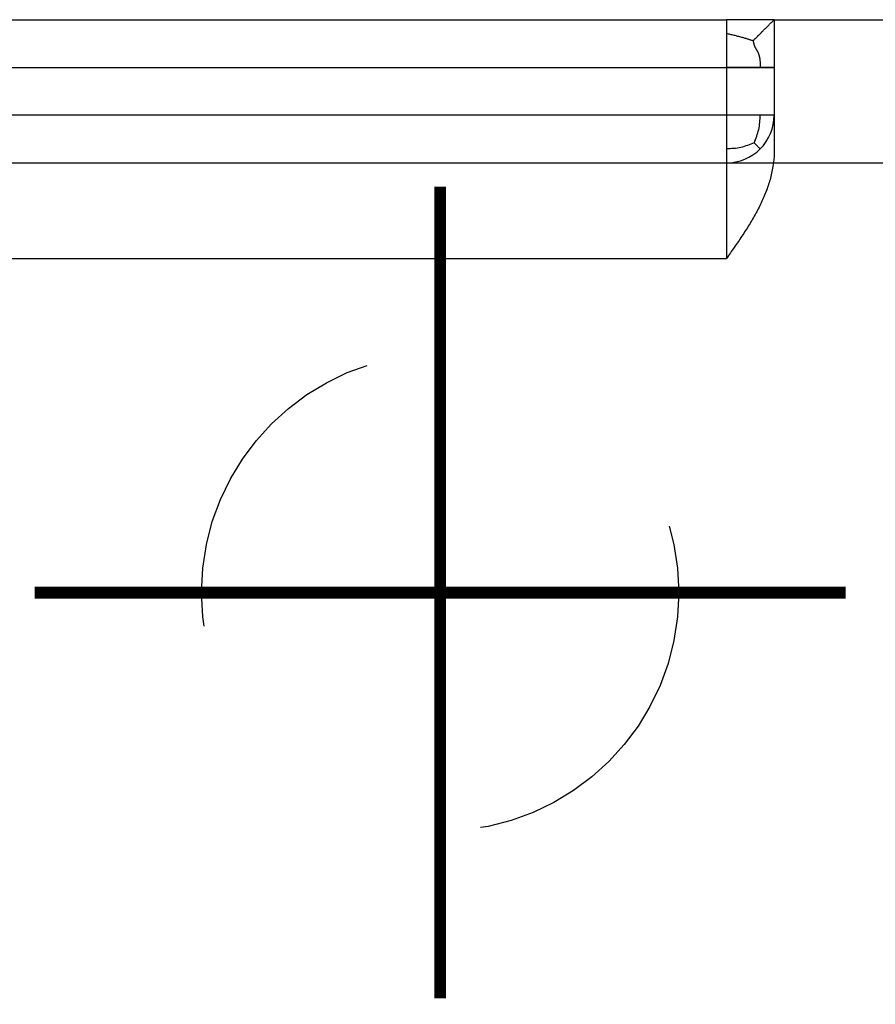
# Model space of a CAD drawing. Header units: inches. Extents: x -493 to 473, y -244 to 299.
# Tile 49 of 76: x -86 to -68, y 244 to 264. Entities that reach past the tile are written whole.
import ezdxf

# ---------------------------------------------------------------- set-up
doc = ezdxf.new("R2010")
doc.units = ezdxf.units.IN
doc.linetypes.add('DASHED', pattern=[15, 7, -8])
doc.linetypes.add('DOT_CENTER', pattern=[14, 12, -1, 0, -1])
doc.layers.add('1', color=7, linetype='Continuous')

# ---------------------------------------------------------------- blocks, each defined once
blk = doc.blocks.new('014_G23_G27_BF_B3_B14_Motor_Bgr_63_EEXDe_1_1__6', base_point=(-333.5, 159.742))
at = {"color": 7, "linetype": 'Continuous'}
for p, q in [((-88, 264.242), (-71, 264.242)), ((-70, 264.242), (-71, 264.242)), ((-70, 264.242), (-67, 264.242)), ((-70, 264.242), (-70, 263.242)), ((-70, 263.242), (-70, 263.242)), ((-70, 263.242), (-70, 262.242)), ((-70, 263.242), (-70, 263.242)), ((-70, 263.242), (-70, 263.242)), ((-70, 262.242), (-70, 261.487)), ((-96, 261.242), (-71, 261.242))]:
    blk.add_line(p, q, dxfattribs=at)
at = {"color": 1, "linetype": 'Continuous'}
for p, q in [((-96, 263.242), (-71, 263.242)), ((-71, 263.242), (-71, 262.242)), ((-71, 262.242), (-96, 262.242)), ((-71, 261.242), (-71, 259.242)), ((-70.015, 261.242), (-67, 261.242)), ((-95, 259.242), (-71, 259.242))]:
    blk.add_line(p, q, dxfattribs=at)
at = {"color": 1, "linetype": 'DASHED'}
blk.add_line((-71, 261.242), (-70.015, 261.242), dxfattribs=at)
blk.add_circle((-77, 252.242), 5, dxfattribs=at)
at = {"color": 7, "linetype": 'Continuous'}
for start, end in [(-45, 0), (-90, -45)]:
    blk.add_arc((-71, 262.242), 1, start, end, dxfattribs=at)
at = {"color": 1, "linetype": 'Continuous'}
for points, knots in [([(-71, 264.242), (-71, 264.242), (-71, 264.242), (-71, 264.242), (-71, 264.242), (-71, 264.242), (-71, 264.241), (-71, 264.241), (-71, 264.24), (-71, 264.24), (-71, 264.24), (-71, 264.239), (-71, 264.238), (-71, 264.238), (-71, 264.237), (-71, 264.236), (-71, 264.235), (-71, 264.234), (-71, 264.233), (-71, 264.232), (-71, 264.231), (-71, 264.23), (-71, 264.228), (-71, 264.227), (-71, 264.226), (-71, 264.224), (-71, 264.223), (-71, 264.221), (-71, 264.22), (-71, 264.218), (-71, 264.216), (-71, 264.215), (-71, 264.213), (-71, 264.211), (-71, 264.209), (-71, 264.207), (-71, 264.205), (-71, 264.202), (-71, 264.2), (-71, 264.198), (-71, 264.196), (-71, 264.193), (-71, 264.19), (-71, 264.188), (-71, 264.185), (-71, 264.182), (-71, 264.179), (-71, 264.176), (-71, 264.173), (-71, 264.17), (-71, 264.167), (-71, 264.164), (-71, 264.161), (-71, 264.158), (-71, 264.154), (-71, 264.151), (-71, 264.147), (-71, 264.144), (-71, 264.14), (-71, 264.137), (-71, 264.133), (-71, 264.129), (-71, 264.125), (-71, 264.121), (-71, 264.118), (-71, 264.114), (-71, 264.109), (-71, 264.105), (-71, 264.101), (-71, 264.097), (-71, 264.093), (-71, 264.088), (-71, 264.084), (-71, 264.079), (-71, 264.075), (-71, 264.07), (-71, 264.066), (-71, 264.061), (-71, 264.056), (-71, 264.051), (-71, 264.046), (-71, 264.041), (-71, 264.036), (-71, 264.031), (-71, 264.026), (-71, 264.021), (-71, 264.016), (-71, 264.011), (-71, 264.005), (-71, 264), (-71, 263.995), (-71, 263.989), (-71, 263.983), (-71, 263.978), (-71, 263.972), (-71, 263.967), (-71, 263.961), (-71, 263.955), (-71, 263.951), (-71, 263.949)], [0, 0, 0, 0, 0.000032, 0.0001256, 0.0002805, 0.0004968, 0.0007745, 0.0011134, 0.0015136, 0.001975, 0.0024975, 0.0030812, 0.0037258, 0.0044315, 0.0051981, 0.0060256, 0.0069139, 0.0078631, 0.008873, 0.0099436, 0.0110749, 0.0122667, 0.0135192, 0.0148321, 0.0162056, 0.0176394, 0.0191336, 0.0206881, 0.0223029, 0.0239779, 0.0257131, 0.0275084, 0.0293638, 0.0312792, 0.0332546, 0.03529, 0.0373852, 0.0395402, 0.0417551, 0.0440296, 0.0464965, 0.0490274, 0.0516223, 0.0542808, 0.0570029, 0.0597883, 0.0626368, 0.0655482, 0.0685223, 0.0715589, 0.0746579, 0.0778191, 0.0810421, 0.084327, 0.0876734, 0.0910811, 0.09455, 0.0980799, 0.1016705, 0.1053218, 0.1090334, 0.1128052, 0.116637, 0.1205286, 0.1244798, 0.1284904, 0.1325603, 0.1366891, 0.1408768, 0.1451231, 0.1494278, 0.1537908, 0.1582118, 0.1626907, 0.1672273, 0.1718212, 0.1764725, 0.1811808, 0.185946, 0.1907679, 0.1956462, 0.2005809, 0.2055716, 0.2106183, 0.2157206, 0.2208785, 0.2260917, 0.2313599, 0.2366832, 0.2420611, 0.2474936, 0.2529804, 0.2585214, 0.2641163, 0.2697649, 0.2754671, 0.2812227, 0.2870315, 0.2928932, 0.2928932, 0.2928932, 0.2928932]), ([(-71, 263.949), (-71, 263.949), (-71, 263.949), (-71, 263.948), (-71, 263.946), (-71, 263.942), (-71, 263.939), (-71, 263.935), (-71, 263.932), (-71, 263.928), (-71, 263.924), (-71, 263.921), (-71, 263.917), (-71, 263.914), (-71, 263.91), (-71, 263.906), (-71, 263.903), (-71, 263.899), (-71, 263.895), (-71, 263.891), (-71, 263.888), (-71, 263.884), (-71, 263.88), (-71, 263.876), (-71, 263.873), (-71, 263.869), (-71, 263.865), (-71, 263.861), (-71, 263.857), (-71, 263.853), (-71, 263.85), (-71, 263.846), (-71, 263.842), (-71, 263.838), (-71, 263.834), (-71, 263.83), (-71, 263.826), (-71, 263.822), (-71, 263.818), (-71, 263.814), (-71, 263.81), (-71, 263.806), (-71, 263.802), (-71, 263.798), (-71, 263.794), (-71, 263.79), (-71, 263.786), (-71, 263.782), (-71, 263.777), (-71, 263.773), (-71, 263.769), (-71, 263.765), (-71, 263.761), (-71, 263.757), (-71, 263.753), (-71, 263.748), (-71, 263.744), (-71, 263.74), (-71, 263.736), (-71, 263.731), (-71, 263.727), (-71, 263.723), (-71, 263.719), (-71, 263.714), (-71, 263.71), (-71, 263.706), (-71, 263.701), (-71, 263.697), (-71, 263.693), (-71, 263.688), (-71, 263.684), (-71, 263.68), (-71, 263.675), (-71, 263.671), (-71, 263.667), (-71, 263.662), (-71, 263.658), (-71, 263.653), (-71, 263.649), (-71, 263.644), (-71, 263.64), (-71, 263.636), (-71, 263.631), (-71, 263.627), (-71, 263.622), (-71, 263.618), (-71, 263.613), (-71, 263.609), (-71, 263.604), (-71, 263.6), (-71, 263.595), (-71, 263.591), (-71, 263.586), (-71, 263.581), (-71, 263.577), (-71, 263.572), (-71, 263.568), (-71, 263.563), (-71, 263.559), (-71, 263.554), (-71, 263.549), (-71, 263.545), (-71, 263.54), (-71, 263.537), (-71, 263.535), (-71, 263.535), (-71, 263.534), (-71, 263.534), (-71, 263.534), (-71, 263.533), (-71, 263.533), (-71, 263.532), (-71, 263.532), (-71, 263.532), (-71, 263.531), (-71, 263.531), (-71, 263.53), (-71, 263.53), (-71, 263.529), (-71, 263.529), (-71, 263.528), (-71, 263.527), (-71, 263.527), (-71, 263.526), (-71, 263.526), (-71, 263.525), (-71, 263.524), (-71, 263.524), (-71, 263.523), (-71, 263.522), (-71, 263.521), (-71, 263.521), (-71, 263.52), (-71, 263.519), (-71, 263.519), (-71, 263.518), (-71, 263.517), (-71, 263.516), (-71, 263.515), (-71, 263.515), (-71, 263.514), (-71, 263.513), (-71, 263.512), (-71, 263.511), (-71, 263.51), (-71, 263.509), (-71, 263.508), (-71, 263.507), (-71, 263.507), (-71, 263.506), (-71, 263.505), (-71, 263.504), (-71, 263.503), (-71, 263.502), (-71, 263.501), (-71, 263.5), (-71, 263.499), (-71, 263.498), (-71, 263.497), (-71, 263.495), (-71, 263.494), (-71, 263.493), (-71, 263.492), (-71, 263.491), (-71, 263.49), (-71, 263.489), (-71, 263.488), (-71, 263.487), (-71, 263.485), (-71, 263.484), (-71, 263.483), (-71, 263.482), (-71, 263.481), (-71, 263.48), (-71, 263.478), (-71, 263.477), (-71, 263.476), (-71, 263.475), (-71, 263.473), (-71, 263.472), (-71, 263.471), (-71, 263.47), (-71, 263.468), (-71, 263.467), (-71, 263.466), (-71, 263.465), (-71, 263.463), (-71, 263.462), (-71, 263.461), (-71, 263.459), (-71, 263.458), (-71, 263.457), (-71, 263.455), (-71, 263.454), (-71, 263.453), (-71, 263.451), (-71, 263.45), (-71, 263.448), (-71, 263.447), (-71, 263.446), (-71, 263.444), (-71, 263.443), (-71, 263.441), (-71, 263.44), (-71, 263.439), (-71, 263.437), (-71, 263.436), (-71, 263.434), (-71, 263.433), (-71, 263.431), (-71, 263.43), (-71, 263.429), (-71, 263.427), (-71, 263.426), (-71, 263.424), (-71, 263.423), (-71, 263.421), (-71, 263.42), (-71, 263.418), (-71, 263.417), (-71, 263.415), (-71, 263.414), (-71, 263.412), (-71, 263.411), (-71, 263.409), (-71, 263.408), (-71, 263.406), (-71, 263.405), (-71, 263.403), (-71, 263.402), (-71, 263.4), (-71, 263.399), (-71, 263.397), (-71, 263.395), (-71, 263.394), (-71, 263.392), (-71, 263.391), (-71, 263.389), (-71, 263.388), (-71, 263.386), (-71, 263.385), (-71, 263.383), (-71, 263.382), (-71, 263.38), (-71, 263.378), (-71, 263.377), (-71, 263.375), (-71, 263.374), (-71, 263.372), (-71, 263.371), (-71, 263.369), (-71, 263.368), (-71, 263.366), (-71, 263.364), (-71, 263.363), (-71, 263.361), (-71, 263.36), (-71, 263.358), (-71, 263.357), (-71, 263.355), (-71, 263.353), (-71, 263.352), (-71, 263.35), (-71, 263.349), (-71, 263.347), (-71, 263.346), (-71, 263.344), (-71, 263.343), (-71, 263.341), (-71, 263.339), (-71, 263.338), (-71, 263.336), (-71, 263.335), (-71, 263.333), (-71, 263.332), (-71, 263.33), (-71, 263.329), (-71, 263.327), (-71, 263.326), (-71, 263.324), (-71, 263.322), (-71, 263.321), (-71, 263.319), (-71, 263.318), (-71, 263.316), (-71, 263.315), (-71, 263.313), (-71, 263.312), (-71, 263.31), (-71, 263.309), (-71, 263.307), (-71, 263.306), (-71, 263.304), (-71, 263.303), (-71, 263.301), (-71, 263.3), (-71, 263.298), (-71, 263.297), (-71, 263.295), (-71, 263.294), (-71, 263.293), (-71, 263.291), (-71, 263.29), (-71, 263.288), (-71, 263.287), (-71, 263.285), (-71, 263.284), (-71, 263.283), (-71, 263.281), (-71, 263.28), (-71, 263.278), (-71, 263.277), (-71, 263.276), (-71, 263.274), (-71, 263.273), (-71, 263.271), (-71, 263.27), (-71, 263.269), (-71, 263.267), (-71, 263.266), (-71, 263.265), (-71, 263.263), (-71, 263.262), (-71, 263.261), (-71, 263.259), (-71, 263.258), (-71, 263.257), (-71, 263.256), (-71, 263.254), (-71, 263.253), (-71, 263.252), (-71, 263.251), (-71, 263.249), (-71, 263.248), (-71, 263.247), (-71, 263.246), (-71, 263.244), (-71, 263.243), (-71, 263.242), (-71, 263.242)], [0, 0, 0, 0, 0.0000062, 0.0000125, 0.0034995, 0.0070027, 0.0105222, 0.0140578, 0.0176094, 0.021177, 0.0247604, 0.0283595, 0.0319742, 0.0356044, 0.0392501, 0.0429112, 0.0465874, 0.0502788, 0.0539853, 0.0577067, 0.0614429, 0.0651939, 0.0689596, 0.0727398, 0.0765345, 0.0803435, 0.0841668, 0.0880043, 0.0918558, 0.0957213, 0.0996007, 0.1034938, 0.1074006, 0.111321, 0.1152549, 0.1192022, 0.1231628, 0.1271365, 0.1311234, 0.1351232, 0.1391359, 0.1431615, 0.1471997, 0.1512505, 0.1553139, 0.1593896, 0.1634777, 0.167578, 0.1716904, 0.1758148, 0.1799512, 0.1840993, 0.1882592, 0.1924307, 0.1966138, 0.2008083, 0.2050141, 0.2092312, 0.2134594, 0.2176986, 0.2219488, 0.2262099, 0.2304816, 0.2347641, 0.2390571, 0.2433605, 0.2476744, 0.2519984, 0.2563327, 0.260677, 0.2650313, 0.2693954, 0.2737694, 0.278153, 0.2825462, 0.2869488, 0.2913609, 0.2957822, 0.3002128, 0.3046524, 0.309101, 0.3135585, 0.3180248, 0.3224998, 0.3269835, 0.3314756, 0.3359761, 0.340485, 0.345002, 0.3495272, 0.3540604, 0.3586015, 0.3631504, 0.3677071, 0.3722714, 0.3768432, 0.3814225, 0.3860091, 0.3906029, 0.3952039, 0.3998119, 0.4044268, 0.4090486, 0.4136772, 0.413992, 0.4143233, 0.414671, 0.415035, 0.4154151, 0.4158112, 0.4162233, 0.4166512, 0.4170949, 0.4175541, 0.4180289, 0.418519, 0.4190244, 0.419545, 0.4200806, 0.4206312, 0.4211967, 0.4217768, 0.4223716, 0.4229809, 0.4236046, 0.4242426, 0.4248948, 0.4255611, 0.4262413, 0.4269354, 0.4276432, 0.4283647, 0.4290997, 0.4298481, 0.4306098, 0.4313847, 0.4321727, 0.4329737, 0.4337876, 0.4346142, 0.4354535, 0.4363053, 0.4371696, 0.4380462, 0.438935, 0.4398359, 0.4407487, 0.4416735, 0.4426101, 0.4435583, 0.4445181, 0.4454893, 0.4464719, 0.4474657, 0.4484706, 0.4494865, 0.4505133, 0.4515509, 0.4525992, 0.4536581, 0.4547274, 0.4558071, 0.4568971, 0.4579971, 0.4591072, 0.4602272, 0.461357, 0.4624965, 0.4636456, 0.4648042, 0.4659721, 0.4671493, 0.4683357, 0.4695311, 0.4707354, 0.4719485, 0.4731704, 0.4744008, 0.4756397, 0.4768871, 0.4781427, 0.4794064, 0.4806782, 0.481958, 0.4832456, 0.4845409, 0.4858438, 0.4871543, 0.4884721, 0.4897973, 0.4911296, 0.4924689, 0.4938153, 0.4951685, 0.4965284, 0.4978949, 0.499268, 0.5006475, 0.5020333, 0.5034253, 0.5048234, 0.5062274, 0.5076373, 0.509053, 0.5104743, 0.5119011, 0.5133334, 0.514771, 0.5162138, 0.5176617, 0.5191146, 0.5205723, 0.5220349, 0.5235021, 0.5249738, 0.52645, 0.5279305, 0.5294153, 0.5309041, 0.532397, 0.5338937, 0.5353943, 0.5368985, 0.5384063, 0.5399175, 0.5414321, 0.5429499, 0.5444709, 0.5459948, 0.5475217, 0.5490514, 0.5505837, 0.5521187, 0.5536561, 0.5551959, 0.5567379, 0.5582821, 0.5598283, 0.5613764, 0.5629264, 0.564478, 0.5660313, 0.567586, 0.5691421, 0.5706995, 0.572258, 0.5738176, 0.5753781, 0.5769394, 0.5785015, 0.5800642, 0.5816273, 0.5831909, 0.5847547, 0.5863188, 0.5878828, 0.5894469, 0.5910108, 0.5925744, 0.5941376, 0.5957004, 0.5972625, 0.598824, 0.6003846, 0.6019443, 0.603503, 0.6050606, 0.6066168, 0.6081718, 0.6097252, 0.6112771, 0.6128273, 0.6143757, 0.6159222, 0.6174667, 0.619009, 0.6205491, 0.6220869, 0.6236222, 0.6251549, 0.626685, 0.6282123, 0.6297366, 0.631258, 0.6327763, 0.6342914, 0.6358031, 0.6373114, 0.6388161, 0.6403172, 0.6418145, 0.6433079, 0.6447973, 0.6462827, 0.6477638, 0.6492406, 0.650713, 0.6521808, 0.653644, 0.6551025, 0.6565561, 0.6580047, 0.6594482, 0.6608866, 0.6623196, 0.6637472, 0.6651693, 0.6665858, 0.6679966, 0.6694014, 0.6708004, 0.6721932, 0.6735799, 0.6749603, 0.6763343, 0.6777018, 0.6790627, 0.6804169, 0.6817642, 0.6831045, 0.6844379, 0.685764, 0.6870829, 0.6883944, 0.6896984, 0.6909949, 0.6922836, 0.6935644, 0.6948374, 0.6961023, 0.6973591, 0.6986076, 0.6998477, 0.7010794, 0.7023025, 0.7035169, 0.7047224, 0.7059191, 0.7071068, 0.7071068, 0.7071068, 0.7071068]), ([(-70, 263.242), (-70, 263.242), (-70, 263.242), (-70, 263.242), (-70, 263.242), (-70, 263.242), (-70.001, 263.242), (-70.001, 263.242), (-70.001, 263.242), (-70.002, 263.242), (-70.002, 263.242), (-70.002, 263.242), (-70.003, 263.242), (-70.003, 263.242), (-70.004, 263.242), (-70.005, 263.242), (-70.005, 263.242), (-70.006, 263.242), (-70.007, 263.242), (-70.008, 263.242), (-70.009, 263.242), (-70.01, 263.242), (-70.011, 263.242), (-70.012, 263.242), (-70.013, 263.242), (-70.014, 263.242), (-70.015, 263.242), (-70.017, 263.242), (-70.018, 263.242), (-70.019, 263.242), (-70.021, 263.242), (-70.022, 263.242), (-70.024, 263.242), (-70.025, 263.242), (-70.027, 263.242), (-70.029, 263.242), (-70.03, 263.242), (-70.032, 263.242), (-70.034, 263.242), (-70.036, 263.242), (-70.038, 263.242), (-70.04, 263.242), (-70.042, 263.242), (-70.044, 263.242), (-70.046, 263.242), (-70.048, 263.242), (-70.05, 263.242), (-70.053, 263.242), (-70.055, 263.242), (-70.057, 263.242), (-70.06, 263.242), (-70.062, 263.242), (-70.065, 263.242), (-70.068, 263.242), (-70.07, 263.242), (-70.073, 263.242), (-70.076, 263.242), (-70.078, 263.242), (-70.081, 263.242), (-70.084, 263.242), (-70.087, 263.242), (-70.09, 263.242), (-70.093, 263.242), (-70.096, 263.242), (-70.099, 263.242), (-70.103, 263.242), (-70.106, 263.242), (-70.109, 263.242), (-70.113, 263.242), (-70.116, 263.242), (-70.119, 263.242), (-70.123, 263.242), (-70.127, 263.242), (-70.13, 263.242), (-70.134, 263.242), (-70.138, 263.242), (-70.141, 263.242), (-70.145, 263.242), (-70.149, 263.242), (-70.153, 263.242), (-70.157, 263.242), (-70.161, 263.242), (-70.165, 263.242), (-70.169, 263.242), (-70.173, 263.242), (-70.178, 263.242), (-70.182, 263.242), (-70.186, 263.242), (-70.191, 263.242), (-70.195, 263.242), (-70.199, 263.242), (-70.204, 263.242), (-70.209, 263.242), (-70.213, 263.242), (-70.218, 263.242), (-70.222, 263.242), (-70.227, 263.242), (-70.232, 263.242), (-70.237, 263.242), (-70.242, 263.242), (-70.247, 263.242), (-70.252, 263.242), (-70.257, 263.242), (-70.262, 263.242), (-70.267, 263.242), (-70.272, 263.242), (-70.277, 263.242), (-70.282, 263.242), (-70.288, 263.242), (-70.293, 263.242), (-70.299, 263.242), (-70.305, 263.242), (-70.311, 263.242), (-70.318, 263.242), (-70.324, 263.242), (-70.33, 263.242), (-70.337, 263.242), (-70.343, 263.242), (-70.35, 263.242), (-70.356, 263.242), (-70.363, 263.242), (-70.37, 263.242), (-70.376, 263.242), (-70.383, 263.242), (-70.39, 263.242), (-70.397, 263.242), (-70.404, 263.242), (-70.411, 263.242), (-70.418, 263.242), (-70.425, 263.242), (-70.432, 263.242), (-70.439, 263.242), (-70.446, 263.242), (-70.453, 263.242), (-70.46, 263.242), (-70.467, 263.242), (-70.474, 263.242), (-70.482, 263.242), (-70.489, 263.242), (-70.496, 263.242), (-70.504, 263.242), (-70.511, 263.242), (-70.518, 263.242), (-70.526, 263.242), (-70.533, 263.242), (-70.541, 263.242), (-70.548, 263.242), (-70.556, 263.242), (-70.563, 263.242), (-70.571, 263.242), (-70.578, 263.242), (-70.586, 263.242), (-70.594, 263.242), (-70.601, 263.242), (-70.609, 263.242), (-70.617, 263.242), (-70.624, 263.242), (-70.633, 263.242), (-70.643, 263.242), (-70.655, 263.242), (-70.667, 263.242), (-70.678, 263.242), (-70.69, 263.242), (-70.702, 263.242), (-70.713, 263.242), (-70.725, 263.242), (-70.737, 263.242), (-70.748, 263.242), (-70.76, 263.242), (-70.771, 263.242), (-70.783, 263.242), (-70.795, 263.242), (-70.806, 263.242), (-70.818, 263.242), (-70.83, 263.242), (-70.841, 263.242), (-70.853, 263.242), (-70.864, 263.242), (-70.876, 263.242), (-70.887, 263.242), (-70.899, 263.242), (-70.91, 263.242), (-70.922, 263.242), (-70.933, 263.242), (-70.944, 263.242), (-70.955, 263.242), (-70.967, 263.242), (-70.978, 263.242), (-70.989, 263.242), (-70.996, 263.242), (-71, 263.242)], [0, 0, 0, 0, 0.000023, 0.000093, 0.00021, 0.000374, 0.000586, 0.000846, 0.001155, 0.001512, 0.001919, 0.002375, 0.002882, 0.003438, 0.004046, 0.004704, 0.005413, 0.006174, 0.006988, 0.007853, 0.008771, 0.009742, 0.010766, 0.011844, 0.012975, 0.014161, 0.015401, 0.016695, 0.017993, 0.019341, 0.020742, 0.022194, 0.023699, 0.025255, 0.026864, 0.028525, 0.030239, 0.032005, 0.033824, 0.035696, 0.037621, 0.039599, 0.04163, 0.043715, 0.045853, 0.048045, 0.050291, 0.052591, 0.054945, 0.057353, 0.059816, 0.062333, 0.064905, 0.067531, 0.070212, 0.072885, 0.075612, 0.078394, 0.08123, 0.084121, 0.087066, 0.090065, 0.093117, 0.096223, 0.099382, 0.102594, 0.105858, 0.109176, 0.112545, 0.115967, 0.11944, 0.122965, 0.126541, 0.130168, 0.133847, 0.137575, 0.141355, 0.145185, 0.149064, 0.152994, 0.156972, 0.161001, 0.165078, 0.169204, 0.173379, 0.177602, 0.181874, 0.186193, 0.19056, 0.194975, 0.199437, 0.203946, 0.208502, 0.213104, 0.217753, 0.222448, 0.227189, 0.231975, 0.236807, 0.241684, 0.246606, 0.251573, 0.256585, 0.261641, 0.266741, 0.271884, 0.277072, 0.282303, 0.287577, 0.292894, 0.299017, 0.305194, 0.311422, 0.317703, 0.324034, 0.330415, 0.336845, 0.343322, 0.349847, 0.356419, 0.363036, 0.369697, 0.376403, 0.383151, 0.389941, 0.396772, 0.403643, 0.410554, 0.417504, 0.424491, 0.431515, 0.438575, 0.44567, 0.452799, 0.459961, 0.467156, 0.474383, 0.48164, 0.488927, 0.496243, 0.503588, 0.510959, 0.518357, 0.525781, 0.533229, 0.540701, 0.548196, 0.555713, 0.563251, 0.570809, 0.578387, 0.585984, 0.593598, 0.60123, 0.608877, 0.616539, 0.624216, 0.631906, 0.643469, 0.655053, 0.666655, 0.678273, 0.689904, 0.701546, 0.713197, 0.724853, 0.736513, 0.748173, 0.759833, 0.771488, 0.783137, 0.794778, 0.806407, 0.818022, 0.829621, 0.841202, 0.852761, 0.864297, 0.875807, 0.887289, 0.898739, 0.910157, 0.921538, 0.932881, 0.944184, 0.955444, 0.966657, 0.977823, 0.988938, 1.000001, 1.000001, 1.000001, 1.000001]), ([(-70.293, 262.242), (-70.345, 262.242), (-70.458, 262.242), (-70.631, 262.242), (-70.815, 262.242), (-70.937, 262.242), (-71, 262.242)], [0, 0, 0, 0, 0.1572261, 0.3390121, 0.5189665, 0.7071067, 0.7071067, 0.7071067, 0.7071067]), ([(-71, 262.242), (-71, 262.18), (-71, 262.057), (-71, 261.874), (-71, 261.7), (-71, 261.587), (-71, 261.535)], [0, 0, 0, 0, 0.1858943, 0.3680946, 0.5498024, 0.7071067, 0.7071067, 0.7071067, 0.7071067]), ([(-70.423, 261.665), (-70.384, 261.755), (-70.305, 261.939), (-70.297, 262.14), (-70.293, 262.242)], [0, 0, 0, 0, 0.2915971, 0.596014, 0.596014, 0.596014, 0.596014]), ([(-70, 262.242), (-70.004, 262.242), (-70.016, 262.242), (-70.039, 262.242), (-70.089, 262.242), (-70.176, 262.242), (-70.25, 262.242), (-70.293, 262.242)], [0, 0, 0, 0, 0.013188, 0.0340379, 0.0702117, 0.163984, 0.2928933, 0.2928933, 0.2928933, 0.2928933]), ([(-70.423, 261.665), (-70.513, 261.626), (-70.697, 261.547), (-70.898, 261.539), (-71, 261.535)], [0, 0, 0, 0, 0.2915972, 0.5960142, 0.5960142, 0.5960142, 0.5960142]), ([(-71, 261.535), (-71, 261.492), (-71, 261.418), (-71, 261.332), (-71, 261.277), (-71, 261.254), (-71, 261.242)], [0, 0, 0, 0, 0.1289286, 0.2226816, 0.2577875, 0.2928933, 0.2928933, 0.2928933, 0.2928933]), ([(-70.423, 261.665), (-70.404, 261.646), (-70.37, 261.612), (-70.331, 261.573), (-70.308, 261.55), (-70.299, 261.541), (-70.294, 261.536), (-70.293, 261.535)], [0, 0, 0, 0, 0.0813205, 0.1423398, 0.1660018, 0.1779446, 0.1840278, 0.1840278, 0.1840278, 0.1840278])]:
    blk.add_open_spline(points, degree=3, knots=knots, dxfattribs=at)
at = {"color": 1, "linetype": 'DASHED'}
for points, knots in [([(-70.442, 263.8), (-70.408, 263.834), (-70.34, 263.902), (-70.232, 264.01), (-70.119, 264.123), (-70.04, 264.202), (-70, 264.242)], [0, 0, 0, 0, 0.1443208, 0.2886415, 0.4567164, 0.6247913, 0.6247913, 0.6247913, 0.6247913]), ([(-70.442, 263.8), (-70.521, 263.825), (-70.705, 263.883), (-70.893, 263.925), (-71, 263.949)], [0, 0, 0, 0, 0.2493036, 0.5779301, 0.5779301, 0.5779301, 0.5779301]), ([(-70.442, 263.8), (-70.438, 263.776), (-70.429, 263.73), (-70.405, 263.666), (-70.368, 263.608), (-70.327, 263.536), (-70.296, 263.411), (-70.294, 263.308), (-70.293, 263.242)], [0, 0, 0, 0, 0.0733537, 0.1406457, 0.2044728, 0.2780075, 0.3888494, 0.5861655, 0.5861655, 0.5861655, 0.5861655]), ([(-71, 263.242), (-70.998, 263.242), (-70.995, 263.242), (-70.99, 263.242), (-70.985, 263.242), (-70.981, 263.242), (-70.976, 263.242), (-70.971, 263.242), (-70.966, 263.242), (-70.961, 263.242), (-70.956, 263.242), (-70.951, 263.242), (-70.946, 263.242), (-70.941, 263.242), (-70.936, 263.242), (-70.931, 263.242), (-70.926, 263.242), (-70.921, 263.242), (-70.916, 263.242), (-70.911, 263.242), (-70.906, 263.242), (-70.901, 263.242), (-70.896, 263.242), (-70.891, 263.242), (-70.886, 263.242), (-70.881, 263.242), (-70.876, 263.242), (-70.871, 263.242), (-70.866, 263.242), (-70.861, 263.242), (-70.856, 263.242), (-70.851, 263.242), (-70.846, 263.242), (-70.841, 263.242), (-70.836, 263.242), (-70.831, 263.242), (-70.826, 263.242), (-70.821, 263.242), (-70.815, 263.242), (-70.81, 263.242), (-70.805, 263.242), (-70.8, 263.242), (-70.795, 263.242), (-70.79, 263.242), (-70.785, 263.242), (-70.78, 263.242), (-70.775, 263.242), (-70.77, 263.242), (-70.764, 263.242), (-70.759, 263.242), (-70.754, 263.242), (-70.749, 263.242), (-70.744, 263.242), (-70.739, 263.242), (-70.734, 263.242), (-70.729, 263.242), (-70.724, 263.242), (-70.718, 263.242), (-70.713, 263.242), (-70.708, 263.242), (-70.703, 263.242), (-70.698, 263.242), (-70.693, 263.242), (-70.688, 263.242), (-70.683, 263.242), (-70.678, 263.242), (-70.673, 263.242), (-70.667, 263.242), (-70.662, 263.242), (-70.657, 263.242), (-70.652, 263.242), (-70.647, 263.242), (-70.642, 263.242), (-70.637, 263.242), (-70.632, 263.242), (-70.628, 263.242), (-70.625, 263.242), (-70.622, 263.242), (-70.618, 263.242), (-70.615, 263.242), (-70.611, 263.242), (-70.608, 263.242), (-70.605, 263.242), (-70.601, 263.242), (-70.598, 263.242), (-70.594, 263.242), (-70.591, 263.242), (-70.588, 263.242), (-70.584, 263.242), (-70.581, 263.242), (-70.578, 263.242), (-70.574, 263.242), (-70.571, 263.242), (-70.567, 263.242), (-70.564, 263.242), (-70.561, 263.242), (-70.557, 263.242), (-70.554, 263.242), (-70.551, 263.242), (-70.547, 263.242), (-70.544, 263.242), (-70.541, 263.242), (-70.537, 263.242), (-70.534, 263.242), (-70.531, 263.242), (-70.527, 263.242), (-70.524, 263.242), (-70.521, 263.242), (-70.518, 263.242), (-70.514, 263.242), (-70.511, 263.242), (-70.508, 263.242), (-70.504, 263.242), (-70.501, 263.242), (-70.498, 263.242), (-70.495, 263.242), (-70.491, 263.242), (-70.488, 263.242), (-70.485, 263.242), (-70.482, 263.242), (-70.478, 263.242), (-70.475, 263.242), (-70.472, 263.242), (-70.469, 263.242), (-70.466, 263.242), (-70.462, 263.242), (-70.459, 263.242), (-70.456, 263.242), (-70.453, 263.242), (-70.45, 263.242), (-70.446, 263.242), (-70.443, 263.242), (-70.44, 263.242), (-70.437, 263.242), (-70.434, 263.242), (-70.431, 263.242), (-70.428, 263.242), (-70.425, 263.242), (-70.421, 263.242), (-70.418, 263.242), (-70.415, 263.242), (-70.412, 263.242), (-70.409, 263.242), (-70.406, 263.242), (-70.403, 263.242), (-70.4, 263.242), (-70.397, 263.242), (-70.394, 263.242), (-70.391, 263.242), (-70.388, 263.242), (-70.385, 263.242), (-70.382, 263.242), (-70.379, 263.242), (-70.376, 263.242), (-70.373, 263.242), (-70.37, 263.242), (-70.367, 263.242), (-70.364, 263.242), (-70.361, 263.242), (-70.358, 263.242), (-70.355, 263.242), (-70.352, 263.242), (-70.349, 263.242), (-70.346, 263.242), (-70.343, 263.242), (-70.34, 263.242), (-70.338, 263.242), (-70.335, 263.242), (-70.332, 263.242), (-70.329, 263.242), (-70.326, 263.242), (-70.323, 263.242), (-70.321, 263.242), (-70.318, 263.242), (-70.315, 263.242), (-70.312, 263.242), (-70.309, 263.242), (-70.307, 263.242), (-70.304, 263.242), (-70.301, 263.242), (-70.298, 263.242), (-70.296, 263.242), (-70.293, 263.242), (-70.291, 263.242), (-70.288, 263.242), (-70.286, 263.242), (-70.284, 263.242), (-70.281, 263.242), (-70.279, 263.242), (-70.277, 263.242), (-70.274, 263.242), (-70.272, 263.242), (-70.27, 263.242), (-70.268, 263.242), (-70.265, 263.242), (-70.263, 263.242), (-70.261, 263.242), (-70.259, 263.242), (-70.256, 263.242), (-70.254, 263.242), (-70.252, 263.242), (-70.25, 263.242), (-70.248, 263.242), (-70.245, 263.242), (-70.243, 263.242), (-70.241, 263.242), (-70.239, 263.242), (-70.237, 263.242), (-70.235, 263.242), (-70.233, 263.242), (-70.23, 263.242), (-70.228, 263.242), (-70.226, 263.242), (-70.224, 263.242), (-70.222, 263.242), (-70.22, 263.242), (-70.218, 263.242), (-70.216, 263.242), (-70.214, 263.242), (-70.212, 263.242), (-70.21, 263.242), (-70.208, 263.242), (-70.206, 263.242), (-70.204, 263.242), (-70.202, 263.242), (-70.2, 263.242), (-70.198, 263.242), (-70.196, 263.242), (-70.194, 263.242), (-70.192, 263.242), (-70.19, 263.242), (-70.188, 263.242), (-70.186, 263.242), (-70.184, 263.242), (-70.182, 263.242), (-70.181, 263.242), (-70.179, 263.242), (-70.177, 263.242), (-70.175, 263.242), (-70.173, 263.242), (-70.171, 263.242), (-70.169, 263.242), (-70.168, 263.242), (-70.166, 263.242), (-70.164, 263.242), (-70.162, 263.242), (-70.16, 263.242), (-70.159, 263.242), (-70.157, 263.242), (-70.155, 263.242), (-70.153, 263.242), (-70.152, 263.242), (-70.15, 263.242), (-70.148, 263.242), (-70.146, 263.242), (-70.145, 263.242), (-70.143, 263.242), (-70.141, 263.242), (-70.14, 263.242), (-70.138, 263.242), (-70.136, 263.242), (-70.135, 263.242), (-70.133, 263.242), (-70.131, 263.242), (-70.13, 263.242), (-70.128, 263.242), (-70.127, 263.242), (-70.125, 263.242), (-70.124, 263.242), (-70.122, 263.242), (-70.12, 263.242), (-70.119, 263.242), (-70.117, 263.242), (-70.116, 263.242), (-70.114, 263.242), (-70.113, 263.242), (-70.111, 263.242), (-70.11, 263.242), (-70.108, 263.242), (-70.107, 263.242), (-70.105, 263.242), (-70.104, 263.242), (-70.103, 263.242), (-70.101, 263.242), (-70.1, 263.242), (-70.098, 263.242), (-70.097, 263.242), (-70.096, 263.242), (-70.094, 263.242), (-70.093, 263.242), (-70.092, 263.242), (-70.09, 263.242), (-70.089, 263.242), (-70.088, 263.242), (-70.086, 263.242), (-70.085, 263.242), (-70.084, 263.242), (-70.082, 263.242), (-70.081, 263.242), (-70.08, 263.242), (-70.079, 263.242), (-70.077, 263.242), (-70.076, 263.242), (-70.075, 263.242), (-70.074, 263.242), (-70.073, 263.242), (-70.071, 263.242), (-70.07, 263.242), (-70.069, 263.242), (-70.068, 263.242), (-70.067, 263.242), (-70.066, 263.242), (-70.064, 263.242), (-70.063, 263.242), (-70.062, 263.242), (-70.061, 263.242), (-70.06, 263.242), (-70.059, 263.242), (-70.058, 263.242), (-70.057, 263.242), (-70.056, 263.242), (-70.055, 263.242), (-70.054, 263.242), (-70.053, 263.242), (-70.052, 263.242), (-70.051, 263.242), (-70.05, 263.242), (-70.049, 263.242), (-70.048, 263.242), (-70.047, 263.242), (-70.046, 263.242), (-70.045, 263.242), (-70.044, 263.242), (-70.043, 263.242), (-70.042, 263.242), (-70.041, 263.242), (-70.04, 263.242), (-70.039, 263.242), (-70.039, 263.242), (-70.038, 263.242), (-70.037, 263.242), (-70.036, 263.242), (-70.035, 263.242), (-70.034, 263.242), (-70.034, 263.242), (-70.033, 263.242), (-70.032, 263.242), (-70.031, 263.242), (-70.03, 263.242), (-70.03, 263.242), (-70.029, 263.242), (-70.028, 263.242), (-70.028, 263.242), (-70.027, 263.242), (-70.026, 263.242), (-70.025, 263.242), (-70.025, 263.242), (-70.024, 263.242), (-70.023, 263.242), (-70.023, 263.242), (-70.022, 263.242), (-70.021, 263.242), (-70.021, 263.242), (-70.02, 263.242), (-70.02, 263.242), (-70.019, 263.242), (-70.018, 263.242), (-70.018, 263.242), (-70.017, 263.242), (-70.017, 263.242), (-70.016, 263.242), (-70.016, 263.242), (-70.015, 263.242), (-70.014, 263.242), (-70.014, 263.242), (-70.013, 263.242), (-70.013, 263.242), (-70.012, 263.242), (-70.012, 263.242), (-70.011, 263.242), (-70.011, 263.242), (-70.011, 263.242), (-70.01, 263.242), (-70.01, 263.242), (-70.009, 263.242), (-70.009, 263.242), (-70.008, 263.242), (-70.008, 263.242), (-70.008, 263.242), (-70.007, 263.242), (-70.007, 263.242), (-70.007, 263.242), (-70.006, 263.242), (-70.006, 263.242), (-70.006, 263.242), (-70.005, 263.242), (-70.005, 263.242), (-70.005, 263.242), (-70.004, 263.242), (-70.004, 263.242), (-70.004, 263.242), (-70.004, 263.242), (-70.003, 263.242), (-70.003, 263.242), (-70.003, 263.242), (-70.003, 263.242), (-70.002, 263.242), (-70.002, 263.242), (-70.002, 263.242), (-70.002, 263.242), (-70.002, 263.242), (-70.001, 263.242), (-70.001, 263.242), (-70.001, 263.242), (-70.001, 263.242), (-70.001, 263.242), (-70.001, 263.242), (-70.001, 263.242), (-70, 263.242), (-70, 263.242), (-70, 263.242), (-70, 263.242), (-70, 263.242), (-70, 263.242), (-70, 263.242), (-70, 263.242), (-70, 263.242), (-70, 263.242), (-70, 263.242), (-70, 263.242)], [0, 0, 0, 0, 0.004843, 0.009696, 0.014559, 0.019432, 0.024315, 0.029208, 0.03411, 0.039021, 0.043941, 0.048871, 0.053808, 0.058754, 0.063708, 0.068671, 0.073641, 0.078618, 0.083603, 0.088595, 0.093594, 0.098599, 0.103612, 0.10863, 0.113655, 0.118685, 0.123721, 0.128763, 0.13381, 0.138862, 0.143918, 0.14898, 0.154046, 0.159116, 0.16419, 0.169268, 0.17435, 0.179435, 0.184523, 0.189615, 0.194709, 0.199805, 0.204904, 0.210006, 0.215109, 0.220214, 0.22532, 0.230428, 0.235537, 0.240647, 0.245758, 0.250869, 0.25598, 0.261092, 0.266203, 0.271315, 0.276425, 0.281535, 0.286644, 0.291752, 0.296859, 0.301964, 0.307067, 0.312169, 0.317268, 0.322364, 0.327459, 0.33255, 0.337639, 0.342724, 0.347806, 0.352884, 0.357958, 0.363029, 0.368095, 0.371514, 0.374931, 0.378345, 0.381757, 0.385165, 0.388571, 0.391974, 0.395374, 0.398771, 0.402165, 0.405555, 0.408942, 0.412326, 0.415706, 0.419083, 0.422456, 0.425826, 0.429191, 0.432553, 0.435911, 0.439265, 0.442615, 0.44596, 0.449302, 0.452639, 0.455972, 0.4593, 0.462624, 0.465943, 0.469257, 0.472567, 0.475872, 0.479172, 0.482467, 0.485757, 0.489041, 0.492321, 0.495595, 0.498864, 0.502128, 0.505386, 0.508638, 0.511885, 0.515126, 0.518361, 0.52159, 0.524813, 0.52803, 0.531241, 0.534446, 0.537645, 0.540837, 0.544023, 0.547202, 0.550375, 0.553541, 0.5567, 0.559852, 0.562998, 0.566136, 0.569268, 0.572392, 0.57551, 0.57862, 0.581722, 0.584818, 0.587905, 0.590985, 0.594058, 0.597123, 0.60018, 0.603229, 0.60627, 0.609303, 0.612328, 0.615345, 0.618353, 0.621353, 0.624345, 0.627329, 0.630303, 0.633269, 0.636227, 0.639175, 0.642115, 0.645046, 0.647968, 0.65088, 0.653784, 0.656678, 0.659563, 0.662439, 0.665305, 0.668161, 0.671008, 0.673845, 0.676673, 0.67949, 0.682298, 0.685095, 0.687883, 0.69066, 0.693427, 0.696184, 0.698931, 0.701667, 0.704392, 0.707107, 0.709452, 0.711788, 0.714116, 0.716436, 0.718748, 0.721051, 0.723345, 0.725632, 0.72791, 0.730179, 0.73244, 0.734692, 0.736936, 0.739172, 0.741399, 0.743617, 0.745827, 0.748028, 0.750221, 0.752404, 0.75458, 0.756746, 0.758904, 0.761053, 0.763194, 0.765325, 0.767448, 0.769562, 0.771667, 0.773764, 0.775851, 0.77793, 0.78, 0.782061, 0.784113, 0.786156, 0.78819, 0.790215, 0.792231, 0.794238, 0.796236, 0.798225, 0.800205, 0.802175, 0.804137, 0.806089, 0.808033, 0.809967, 0.811892, 0.813807, 0.815714, 0.817611, 0.819499, 0.821377, 0.823247, 0.825107, 0.826957, 0.828798, 0.83063, 0.832453, 0.834266, 0.836069, 0.837863, 0.839648, 0.841423, 0.843188, 0.844944, 0.846691, 0.848427, 0.850155, 0.851872, 0.85358, 0.855278, 0.856967, 0.858646, 0.860315, 0.861974, 0.863624, 0.865264, 0.866894, 0.868514, 0.870124, 0.871725, 0.873316, 0.874896, 0.876467, 0.878028, 0.879579, 0.88112, 0.882651, 0.884172, 0.885683, 0.887184, 0.888675, 0.890155, 0.891626, 0.893086, 0.894537, 0.895977, 0.897407, 0.898827, 0.900236, 0.901635, 0.903024, 0.904403, 0.905772, 0.90713, 0.908477, 0.909815, 0.911142, 0.912458, 0.913765, 0.91506, 0.916346, 0.917621, 0.918885, 0.920139, 0.921382, 0.922615, 0.923837, 0.925048, 0.926249, 0.92744, 0.928619, 0.929788, 0.930963, 0.932127, 0.93328, 0.934424, 0.935556, 0.936679, 0.937791, 0.938892, 0.939984, 0.941065, 0.942135, 0.943196, 0.944246, 0.945286, 0.946315, 0.947334, 0.948343, 0.949342, 0.950331, 0.951309, 0.952277, 0.953235, 0.954182, 0.95512, 0.956047, 0.956964, 0.957871, 0.958768, 0.959654, 0.960531, 0.961398, 0.962254, 0.9631, 0.963936, 0.964763, 0.965579, 0.966385, 0.967181, 0.967967, 0.968743, 0.969509, 0.970265, 0.971011, 0.971747, 0.972473, 0.973189, 0.973896, 0.974592, 0.975278, 0.975955, 0.976622, 0.977278, 0.977925, 0.978562, 0.97919, 0.979807, 0.980414, 0.981012, 0.9816, 0.982178, 0.982747, 0.983305, 0.983873, 0.98443, 0.984978, 0.985515, 0.986041, 0.986558, 0.987064, 0.98756, 0.988046, 0.988522, 0.988988, 0.989443, 0.989889, 0.990325, 0.990751, 0.991166, 0.991572, 0.991968, 0.992354, 0.99273, 0.993097, 0.993453, 0.9938, 0.994137, 0.994464, 0.994782, 0.995089, 0.995388, 0.995676, 0.995955, 0.996233, 0.996502, 0.99676, 0.997008, 0.997246, 0.997473, 0.997691, 0.997899, 0.998096, 0.998284, 0.998461, 0.998629, 0.998787, 0.998935, 0.999074, 0.999202, 0.999321, 0.99943, 0.99953, 0.999619, 0.9997, 0.99977, 0.999831, 0.999883, 0.999925, 0.999958, 0.999981, 0.999995, 1, 1, 1, 1]), ([(-71, 263.242), (-70.998, 263.242), (-70.995, 263.242), (-70.99, 263.242), (-70.985, 263.242), (-70.98, 263.242), (-70.975, 263.242), (-70.97, 263.242), (-70.965, 263.242), (-70.96, 263.242), (-70.955, 263.242), (-70.95, 263.242), (-70.945, 263.242), (-70.94, 263.242), (-70.934, 263.242), (-70.929, 263.242), (-70.924, 263.242), (-70.919, 263.242), (-70.914, 263.242), (-70.909, 263.242), (-70.904, 263.242), (-70.899, 263.242), (-70.893, 263.242), (-70.888, 263.242), (-70.883, 263.242), (-70.878, 263.242), (-70.873, 263.242), (-70.868, 263.242), (-70.862, 263.242), (-70.857, 263.242), (-70.852, 263.242), (-70.847, 263.242), (-70.842, 263.242), (-70.836, 263.242), (-70.831, 263.242), (-70.826, 263.242), (-70.821, 263.242), (-70.815, 263.242), (-70.81, 263.242), (-70.805, 263.242), (-70.8, 263.242), (-70.794, 263.242), (-70.789, 263.242), (-70.784, 263.242), (-70.779, 263.242), (-70.773, 263.242), (-70.768, 263.242), (-70.763, 263.242), (-70.758, 263.242), (-70.752, 263.242), (-70.747, 263.242), (-70.742, 263.242), (-70.737, 263.242), (-70.731, 263.242), (-70.726, 263.242), (-70.721, 263.242), (-70.716, 263.242), (-70.71, 263.242), (-70.705, 263.242), (-70.7, 263.242), (-70.695, 263.242), (-70.689, 263.242), (-70.684, 263.242), (-70.679, 263.242), (-70.674, 263.242), (-70.668, 263.242), (-70.663, 263.242), (-70.658, 263.242), (-70.653, 263.242), (-70.648, 263.242), (-70.642, 263.242), (-70.637, 263.242), (-70.632, 263.242), (-70.628, 263.242), (-70.625, 263.242), (-70.621, 263.242), (-70.618, 263.242), (-70.614, 263.242), (-70.611, 263.242), (-70.607, 263.242), (-70.604, 263.242), (-70.6, 263.242), (-70.597, 263.242), (-70.593, 263.242), (-70.59, 263.242), (-70.586, 263.242), (-70.583, 263.242), (-70.579, 263.242), (-70.576, 263.242), (-70.573, 263.242), (-70.569, 263.242), (-70.566, 263.242), (-70.562, 263.242), (-70.559, 263.242), (-70.555, 263.242), (-70.552, 263.242), (-70.548, 263.242), (-70.545, 263.242), (-70.542, 263.242), (-70.538, 263.242), (-70.535, 263.242), (-70.531, 263.242), (-70.528, 263.242), (-70.525, 263.242), (-70.521, 263.242), (-70.518, 263.242), (-70.514, 263.242), (-70.511, 263.242), (-70.508, 263.242), (-70.504, 263.242), (-70.501, 263.242), (-70.498, 263.242), (-70.494, 263.242), (-70.491, 263.242), (-70.487, 263.242), (-70.484, 263.242), (-70.481, 263.242), (-70.477, 263.242), (-70.474, 263.242), (-70.471, 263.242), (-70.468, 263.242), (-70.464, 263.242), (-70.461, 263.242), (-70.458, 263.242), (-70.454, 263.242), (-70.451, 263.242), (-70.448, 263.242), (-70.445, 263.242), (-70.441, 263.242), (-70.438, 263.242), (-70.435, 263.242), (-70.432, 263.242), (-70.429, 263.242), (-70.425, 263.242), (-70.422, 263.242), (-70.419, 263.242), (-70.416, 263.242), (-70.413, 263.242), (-70.409, 263.242), (-70.406, 263.242), (-70.403, 263.242), (-70.4, 263.242), (-70.397, 263.242), (-70.394, 263.242), (-70.391, 263.242), (-70.387, 263.242), (-70.384, 263.242), (-70.381, 263.242), (-70.378, 263.242), (-70.375, 263.242), (-70.372, 263.242), (-70.369, 263.242), (-70.366, 263.242), (-70.363, 263.242), (-70.36, 263.242), (-70.357, 263.242), (-70.354, 263.242), (-70.351, 263.242), (-70.348, 263.242), (-70.345, 263.242), (-70.342, 263.242), (-70.339, 263.242), (-70.336, 263.242), (-70.333, 263.242), (-70.33, 263.242), (-70.327, 263.242), (-70.324, 263.242), (-70.321, 263.242), (-70.318, 263.242), (-70.316, 263.242), (-70.313, 263.242), (-70.31, 263.242), (-70.307, 263.242), (-70.304, 263.242), (-70.301, 263.242), (-70.298, 263.242), (-70.296, 263.242), (-70.293, 263.242), (-70.29, 263.242), (-70.288, 263.242), (-70.286, 263.242), (-70.283, 263.242), (-70.281, 263.242), (-70.278, 263.242), (-70.276, 263.242), (-70.274, 263.242), (-70.271, 263.242), (-70.269, 263.242), (-70.267, 263.242), (-70.264, 263.242), (-70.262, 263.242), (-70.26, 263.242), (-70.258, 263.242), (-70.255, 263.242), (-70.253, 263.242), (-70.251, 263.242), (-70.248, 263.242), (-70.246, 263.242), (-70.244, 263.242), (-70.242, 263.242), (-70.239, 263.242), (-70.237, 263.242), (-70.235, 263.242), (-70.233, 263.242), (-70.231, 263.242), (-70.228, 263.242), (-70.226, 263.242), (-70.224, 263.242), (-70.222, 263.242), (-70.22, 263.242), (-70.218, 263.242), (-70.216, 263.242), (-70.214, 263.242), (-70.211, 263.242), (-70.209, 263.242), (-70.207, 263.242), (-70.205, 263.242), (-70.203, 263.242), (-70.201, 263.242), (-70.199, 263.242), (-70.197, 263.242), (-70.195, 263.242), (-70.193, 263.242), (-70.191, 263.242), (-70.189, 263.242), (-70.187, 263.242), (-70.185, 263.242), (-70.183, 263.242), (-70.181, 263.242), (-70.179, 263.242), (-70.177, 263.242), (-70.175, 263.242), (-70.173, 263.242), (-70.171, 263.242), (-70.17, 263.242), (-70.168, 263.242), (-70.166, 263.242), (-70.164, 263.242), (-70.162, 263.242), (-70.16, 263.242), (-70.158, 263.242), (-70.157, 263.242), (-70.155, 263.242), (-70.153, 263.242), (-70.151, 263.242), (-70.149, 263.242), (-70.148, 263.242), (-70.146, 263.242), (-70.144, 263.242), (-70.142, 263.242), (-70.141, 263.242), (-70.139, 263.242), (-70.137, 263.242), (-70.136, 263.242), (-70.134, 263.242), (-70.132, 263.242), (-70.131, 263.242), (-70.129, 263.242), (-70.127, 263.242), (-70.126, 263.242), (-70.124, 263.242), (-70.122, 263.242), (-70.121, 263.242), (-70.119, 263.242), (-70.118, 263.242), (-70.116, 263.242), (-70.114, 263.242), (-70.113, 263.242), (-70.111, 263.242), (-70.11, 263.242), (-70.108, 263.242), (-70.107, 263.242), (-70.105, 263.242), (-70.104, 263.242), (-70.102, 263.242), (-70.101, 263.242), (-70.099, 263.242), (-70.098, 263.242), (-70.097, 263.242), (-70.095, 263.242), (-70.094, 263.242), (-70.092, 263.242), (-70.091, 263.242), (-70.09, 263.242), (-70.088, 263.242), (-70.087, 263.242), (-70.085, 263.242), (-70.084, 263.242), (-70.083, 263.242), (-70.081, 263.242), (-70.08, 263.242), (-70.079, 263.242), (-70.078, 263.242), (-70.076, 263.242), (-70.075, 263.242), (-70.074, 263.242), (-70.073, 263.242), (-70.071, 263.242), (-70.07, 263.242), (-70.069, 263.242), (-70.068, 263.242), (-70.067, 263.242), (-70.065, 263.242), (-70.064, 263.242), (-70.063, 263.242), (-70.062, 263.242), (-70.061, 263.242), (-70.06, 263.242), (-70.059, 263.242), (-70.057, 263.242), (-70.056, 263.242), (-70.055, 263.242), (-70.054, 263.242), (-70.053, 263.242), (-70.052, 263.242), (-70.051, 263.242), (-70.05, 263.242), (-70.049, 263.242), (-70.048, 263.242), (-70.047, 263.242), (-70.046, 263.242), (-70.045, 263.242), (-70.044, 263.242), (-70.043, 263.242), (-70.042, 263.242), (-70.041, 263.242), (-70.04, 263.242), (-70.04, 263.242), (-70.039, 263.242), (-70.038, 263.242), (-70.037, 263.242), (-70.036, 263.242), (-70.035, 263.242), (-70.034, 263.242), (-70.033, 263.242), (-70.033, 263.242), (-70.032, 263.242), (-70.031, 263.242), (-70.03, 263.242), (-70.029, 263.242), (-70.029, 263.242), (-70.028, 263.242), (-70.027, 263.242), (-70.026, 263.242), (-70.026, 263.242), (-70.025, 263.242), (-70.024, 263.242), (-70.024, 263.242), (-70.023, 263.242), (-70.022, 263.242), (-70.022, 263.242), (-70.021, 263.242), (-70.02, 263.242), (-70.02, 263.242), (-70.019, 263.242), (-70.018, 263.242), (-70.018, 263.242), (-70.017, 263.242), (-70.017, 263.242), (-70.016, 263.242), (-70.016, 263.242), (-70.015, 263.242), (-70.014, 263.242), (-70.014, 263.242), (-70.013, 263.242), (-70.013, 263.242), (-70.012, 263.242), (-70.012, 263.242), (-70.011, 263.242), (-70.011, 263.242), (-70.01, 263.242), (-70.01, 263.242), (-70.009, 263.242), (-70.009, 263.242), (-70.009, 263.242), (-70.008, 263.242), (-70.008, 263.242), (-70.007, 263.242), (-70.007, 263.242), (-70.007, 263.242), (-70.006, 263.242), (-70.006, 263.242), (-70.006, 263.242), (-70.005, 263.242), (-70.005, 263.242), (-70.005, 263.242), (-70.004, 263.242), (-70.004, 263.242), (-70.004, 263.242), (-70.003, 263.242), (-70.003, 263.242), (-70.003, 263.242), (-70.003, 263.242), (-70.002, 263.242), (-70.002, 263.242), (-70.002, 263.242), (-70.002, 263.242), (-70.002, 263.242), (-70.001, 263.242), (-70.001, 263.242), (-70.001, 263.242), (-70.001, 263.242), (-70.001, 263.242), (-70.001, 263.242), (-70.001, 263.242), (-70.001, 263.242), (-70, 263.242), (-70, 263.242), (-70, 263.242), (-70, 263.242), (-70, 263.242), (-70, 263.242), (-70, 263.242), (-70, 263.242), (-70, 263.242), (-70, 263.242), (-70, 263.242)], [0, 0, 0, 0, 0.004979, 0.009969, 0.01497, 0.019982, 0.025004, 0.030036, 0.035078, 0.040129, 0.04519, 0.050261, 0.05534, 0.060428, 0.065525, 0.07063, 0.075743, 0.080864, 0.085993, 0.091129, 0.096272, 0.101422, 0.106579, 0.111743, 0.116913, 0.122089, 0.127271, 0.132459, 0.137652, 0.14285, 0.148053, 0.153261, 0.158473, 0.16369, 0.168911, 0.174135, 0.179363, 0.184595, 0.18983, 0.195067, 0.200308, 0.205551, 0.210796, 0.216043, 0.221292, 0.226543, 0.231795, 0.237048, 0.242303, 0.247557, 0.252813, 0.258068, 0.263324, 0.268579, 0.273834, 0.279088, 0.284342, 0.289594, 0.294845, 0.300095, 0.305342, 0.310588, 0.315832, 0.321073, 0.326311, 0.331546, 0.336779, 0.342008, 0.347233, 0.352455, 0.357672, 0.362886, 0.368095, 0.371612, 0.375126, 0.378638, 0.382146, 0.385652, 0.389155, 0.392654, 0.396151, 0.399644, 0.403134, 0.40662, 0.410103, 0.413582, 0.417057, 0.420529, 0.423997, 0.427461, 0.430921, 0.434376, 0.437828, 0.441275, 0.444718, 0.448157, 0.45159, 0.45502, 0.458444, 0.461864, 0.465279, 0.468689, 0.472094, 0.475494, 0.478889, 0.482279, 0.485663, 0.489041, 0.492415, 0.495782, 0.499144, 0.5025, 0.505851, 0.509195, 0.512533, 0.515866, 0.519192, 0.522511, 0.525825, 0.529132, 0.532432, 0.535726, 0.539014, 0.542294, 0.545568, 0.548834, 0.552094, 0.555347, 0.558592, 0.56183, 0.565061, 0.568285, 0.571501, 0.574709, 0.577909, 0.581102, 0.584287, 0.587465, 0.590634, 0.593795, 0.596948, 0.600092, 0.603229, 0.606357, 0.609476, 0.612587, 0.615689, 0.618782, 0.621867, 0.624943, 0.628009, 0.631067, 0.634115, 0.637155, 0.640184, 0.643205, 0.646216, 0.649217, 0.652209, 0.655191, 0.658163, 0.661125, 0.664078, 0.66702, 0.669952, 0.672874, 0.675785, 0.678686, 0.681577, 0.684457, 0.687326, 0.690185, 0.693033, 0.69587, 0.698696, 0.701511, 0.704314, 0.707107, 0.709529, 0.711942, 0.714347, 0.716742, 0.719129, 0.721506, 0.723875, 0.726235, 0.728586, 0.730927, 0.73326, 0.735584, 0.737898, 0.740204, 0.7425, 0.744787, 0.747065, 0.749334, 0.751593, 0.753844, 0.756085, 0.758316, 0.760539, 0.762752, 0.764956, 0.76715, 0.769336, 0.771511, 0.773677, 0.775834, 0.777982, 0.780119, 0.782248, 0.784367, 0.786476, 0.788575, 0.790666, 0.792746, 0.794817, 0.796878, 0.798929, 0.800971, 0.803003, 0.805026, 0.807038, 0.809041, 0.811034, 0.813017, 0.81499, 0.816953, 0.818907, 0.82085, 0.822784, 0.824708, 0.826621, 0.828525, 0.830419, 0.832302, 0.834176, 0.836039, 0.837893, 0.839736, 0.841569, 0.843392, 0.845205, 0.847007, 0.848799, 0.850581, 0.852353, 0.854114, 0.855866, 0.857606, 0.859337, 0.861057, 0.862766, 0.864465, 0.866154, 0.867832, 0.8695, 0.871157, 0.872804, 0.87444, 0.876066, 0.877681, 0.879285, 0.880879, 0.882462, 0.884034, 0.885596, 0.887147, 0.888687, 0.890216, 0.891735, 0.893243, 0.89474, 0.896226, 0.897701, 0.899165, 0.900619, 0.902061, 0.903493, 0.904913, 0.906323, 0.907721, 0.909109, 0.910485, 0.91185, 0.913205, 0.914548, 0.91588, 0.9172, 0.91851, 0.919808, 0.921095, 0.922371, 0.923636, 0.924889, 0.926131, 0.927361, 0.92858, 0.929788, 0.931002, 0.932204, 0.933395, 0.934575, 0.935744, 0.936902, 0.938049, 0.939185, 0.940309, 0.941423, 0.942525, 0.943617, 0.944698, 0.945767, 0.946826, 0.947874, 0.948911, 0.949936, 0.950951, 0.951955, 0.952948, 0.953931, 0.954902, 0.955862, 0.956812, 0.957751, 0.958679, 0.959596, 0.960502, 0.961398, 0.962282, 0.963156, 0.964019, 0.964872, 0.965714, 0.966545, 0.967365, 0.968175, 0.968974, 0.969762, 0.97054, 0.971306, 0.972063, 0.972809, 0.973544, 0.974268, 0.974982, 0.975685, 0.976378, 0.97706, 0.977732, 0.978393, 0.979044, 0.979684, 0.980314, 0.980933, 0.981542, 0.98214, 0.982728, 0.983305, 0.983892, 0.984469, 0.985034, 0.985588, 0.986131, 0.986663, 0.987185, 0.987695, 0.988195, 0.988684, 0.989162, 0.989629, 0.990086, 0.990532, 0.990967, 0.991391, 0.991805, 0.992209, 0.992602, 0.992984, 0.993356, 0.993717, 0.994068, 0.994408, 0.994738, 0.995058, 0.995367, 0.995666, 0.995955, 0.996243, 0.996521, 0.996787, 0.997042, 0.997287, 0.997521, 0.997744, 0.997956, 0.998158, 0.998348, 0.998529, 0.998698, 0.998857, 0.999006, 0.999144, 0.999271, 0.999388, 0.999495, 0.999592, 0.999678, 0.999754, 0.999819, 0.999875, 0.99992, 0.999955, 0.99998, 0.999995, 1, 1, 1, 1]), ([(-71, 263.242), (-70.986, 263.242), (-70.959, 263.242), (-70.922, 263.242), (-70.887, 263.242), (-70.851, 263.242), (-70.81, 263.242), (-70.759, 263.242), (-70.693, 263.242), (-70.623, 263.242), (-70.555, 263.242), (-70.499, 263.242), (-70.449, 263.242), (-70.401, 263.242), (-70.349, 263.242), (-70.313, 263.242), (-70.293, 263.242)], [0, 0, 0, 0, 0.0433199, 0.0793699, 0.1124301, 0.1467804, 0.1867009, 0.2364716, 0.3003724, 0.3826835, 0.4487796, 0.5033426, 0.5514147, 0.598038, 0.6482546, 0.7071068, 0.7071068, 0.7071068, 0.7071068]), ([(-70.293, 263.242), (-70.254, 263.242), (-70.182, 263.242), (-70.097, 263.242), (-70.038, 263.242), (-70.013, 263.242), (-70, 263.242)], [0, 0, 0, 0, 0.1160376, 0.2167728, 0.254833, 0.2928932, 0.2928932, 0.2928932, 0.2928932])]:
    blk.add_open_spline(points, degree=3, knots=knots, dxfattribs=at)
at = {"color": 7, "linetype": 'Continuous'}
for points, knots in [([(-70, 261.487), (-70, 261.467), (-70.001, 261.426), (-70.003, 261.363), (-70.008, 261.302), (-70.013, 261.262), (-70.015, 261.242)], [0, 0, 0, 0, 0.0613664, 0.1226322, 0.1867697, 0.245582, 0.245582, 0.245582, 0.245582]), ([(-70.015, 261.242), (-70.031, 261.146), (-70.061, 260.961), (-70.148, 260.693), (-70.254, 260.437), (-70.381, 260.187), (-70.524, 259.944), (-70.677, 259.706), (-70.837, 259.473), (-70.946, 259.319), (-71, 259.242)], [0, 0, 0, 0, 0.292798, 0.560651, 0.843368, 1.121315, 1.404371, 1.687635, 1.96987, 2.252546, 2.252546, 2.252546, 2.252546])]:
    blk.add_open_spline(points, degree=3, knots=knots, dxfattribs=at)
at = {"layer": '1', "color": 30, "linetype": 'DOT_CENTER', "const_width": 0.25}
for points in [[(-77, 260.742), (-77, 243.742)], [(-68.5, 252.242), (-85.5, 252.242)]]:
    blk.add_lwpolyline(points, dxfattribs=at)
blk = doc.blocks.new('Untsicht1', base_point=(-176.75, 229.242))
blk.add_blockref('014_G23_G27_BF_B3_B14_Motor_Bgr_63_EEXDe_1_1__6', (-333.5, 159.742))

msp = doc.modelspace()

# ---------------------------------------------------------------- block references
msp.add_blockref('Untsicht1', (-176.75, 229.242))

doc.saveas('drawing.dxf')
